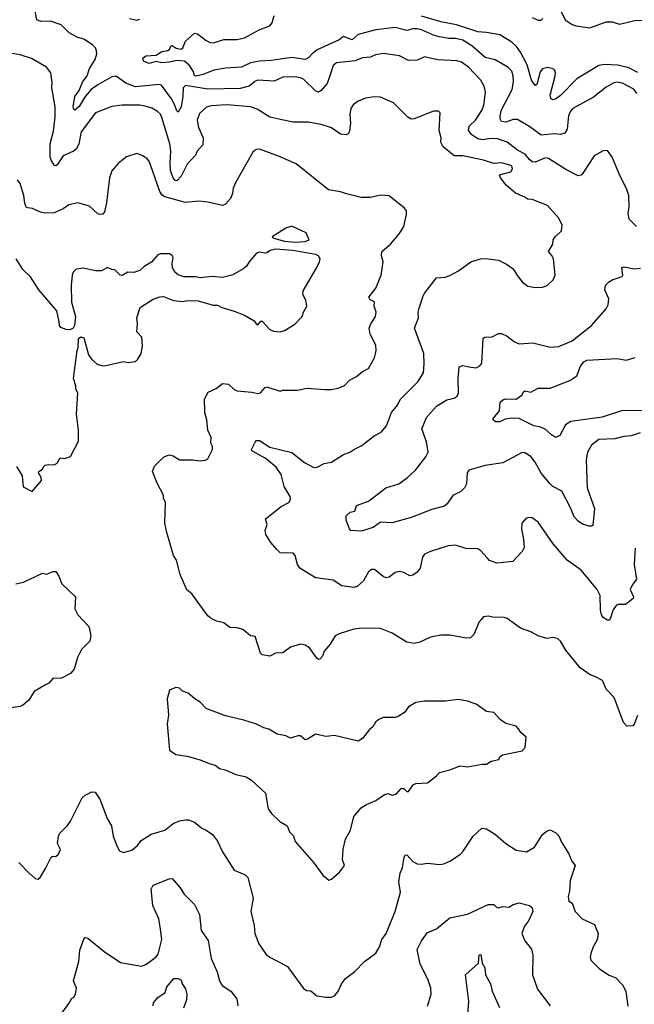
# Model space of a CAD drawing. Extents: x 1443846 to 1577407, y 839182 to 927291.
# Tile 179 of 256: x 1495391 to 1499556, y 870746 to 877416. Entities that reach past the tile are written whole.
import ezdxf

# ---------------------------------------------------------------- set-up
doc = ezdxf.new("R2010")
doc.units = 0

msp = doc.modelspace()

# ---------------------------------------------------------------- linework, layer by layer
at = {"layer": '0CON20XD'}
for points in [[(1499571.2, 876015), (1499522, 876065), (1499514.2, 876105), (1499522, 876145), (1499519.2, 876225), (1499503, 876273), (1499460, 876355), (1499406.2, 876485), (1499375, 876530), (1499345, 876526.7), (1499285, 876493.3), (1499208, 876375), (1499195, 876362), (1499175, 876357.5), (1499091.4, 876401.4), (1498975.5, 876475.5), (1498955, 876479.4), (1498885, 876450.6), (1498865, 876453.1), (1498845, 876468.6), (1498817.5, 876505), (1498765, 876531.9), (1498695, 876585.6), (1498621.5, 876611.5), (1498569.2, 876609.2), (1498525, 876602.8), (1498495, 876609.4), (1498453.9, 876635), (1498431.6, 876665), (1498436.4, 876693.6), (1498479.6, 876735), (1498525, 876805.8), (1498535.5, 876835.5), (1498547.1, 876925), (1498537.9, 876965), (1498515, 877005.6), (1498431.5, 877095), (1498385, 877127.9), (1498355, 877136.1), (1498224, 877144), (1498135, 877164.4), (1498085, 877140.5), (1498025, 877139.5), (1497965, 877170), (1497855, 877186.5), (1497802, 877178), (1497769.2, 877160.8), (1497713.8, 877156.2), (1497665, 877137.8), (1497537.2, 877122.8), (1497514.3, 877105), (1497498.1, 877048.1), (1497475, 876982.9), (1497435, 876935.7), (1497415, 876925.5), (1497395, 876932.7), (1497315, 877012.1), (1497295, 877021.5), (1497255, 877027.7), (1497175, 877026.9), (1497115, 877000), (1497004.7, 877005.3), (1496985, 876997.5), (1496945.3, 876964.7), (1496885, 876950.4), (1496665, 876944.5), (1496515, 876969.2), (1496498.8, 876955), (1496497.3, 876895), (1496485.7, 876825), (1496465, 876788.8), (1496455, 876798), (1496441.1, 876841.1), (1496419.4, 876879.4), (1496351.8, 876971.8), (1496335, 876977.1), (1496175, 876960.8), (1496110, 876985), (1496045, 877032.5), (1496015, 877028.1), (1495920, 876975), (1495875, 876942.8), (1495835, 876894.3), (1495795, 876827.4), (1495765, 876802.8), (1495756.7, 876806.7), (1495752.7, 876825), (1495765.2, 876895), (1495795, 876935.5), (1495817.1, 876992.9), (1495847.5, 877035), (1495863.8, 877085), (1495901.5, 877145), (1495913.5, 877185), (1495912.2, 877205), (1495905.7, 877225), (1495884.2, 877245), (1495825, 877284.5), (1495785, 877295.5), (1495726.4, 877326.4), (1495671.2, 877381.2), (1495600, 877405), (1495535, 877404.4), (1495507.5, 877415), (1495493.3, 877485)], [(1499055, 877481.2), (1499088.6, 877415), (1499133.9, 877383.9), (1499161.2, 877375), (1499255, 877359.6), (1499365, 877400.4), (1499405, 877400), (1499455, 877384.5), (1499559.1, 877410.9), (1499665, 877411.6), (1499735, 877402.9), (1499785, 877364.4), (1499822.1, 877357.9), (1499865, 877358.1), (1499925, 877342), (1499947.5, 877345), (1499953.3, 877355), (1499949.4, 877405), (1499954.4, 877425)], [(1496135, 877424.2), (1496185, 877411.9), (1496205, 877419.2)], [(1499572.2, 876915), (1499552.9, 876945), (1499475, 876984.5), (1499435, 876991.8), (1499413.9, 876986.1), (1499365, 876959.5), (1499278.5, 876891.5), (1499140.6, 876815), (1499123.6, 876795), (1499110.4, 876765), (1499101.8, 876675), (1499085, 876646), (1499055, 876638.6), (1499015, 876642.7), (1498925, 876633.3), (1498848.8, 876688.8), (1498765, 876738.9), (1498735, 876739.6), (1498685, 876720.5), (1498656.7, 876726.7), (1498647.1, 876745), (1498646.5, 876765), (1498656.6, 876805), (1498728.2, 876941.8), (1498738.2, 876995), (1498735.5, 877035), (1498725, 877066.2), (1498698, 877095), (1498612.6, 877142.6), (1498545, 877160), (1498455, 877238.2), (1498395, 877278), (1498345, 877289.3), (1498299.1, 877289.1), (1498235, 877298.5), (1498195, 877310), (1498115, 877346.9), (1498085, 877353.4), (1498055, 877353.9), (1498015, 877342.9), (1497935, 877362.7), (1497805, 877347.5), (1497684.4, 877315.6), (1497645, 877278.2), (1497585, 877302.7), (1497555, 877278.5), (1497407.7, 877212.3), (1497371.9, 877185), (1497350.2, 877159.8), (1497325.7, 877145.7), (1497235, 877160), (1497095, 877139.4), (1497015, 877135.3), (1496955, 877122.7), (1496895, 877094.7), (1496785, 877086.9), (1496706.9, 877073.1), (1496635, 877043.6), (1496585, 877032.5), (1496575, 877038), (1496566.8, 877066.8), (1496542, 877105), (1496507.5, 877135), (1496455, 877138.6), (1496405, 877127.1), (1496355, 877123.8), (1496315, 877131.8), (1496267.8, 877117.8), (1496230.8, 877135), (1496225.8, 877155), (1496245, 877170), (1496315, 877174.4), (1496355, 877201.2), (1496395, 877206.2), (1496405.8, 877214.2), (1496414.2, 877235.8), (1496425, 877241.2), (1496452.3, 877222.3), (1496485, 877216.7), (1496495.7, 877224.3), (1496515, 877271.2), (1496575, 877323.8), (1496595, 877319.2), (1496655, 877275.5), (1496682, 877262), (1496705, 877259.6), (1496775, 877282.1), (1496865, 877282.2), (1496915, 877292.2), (1497012.8, 877347.2), (1497087, 877373), (1497102.5, 877395), (1497115.7, 877445)], [(1499579, 877059), (1499519.9, 877089.9), (1499445, 877107.3), (1499353.1, 877113.1), (1499314.7, 877105), (1499165.5, 877015), (1499055, 876901.9), (1499021.9, 876878.1), (1499002.4, 876872.4), (1498991.1, 876881.1), (1498986.6, 876905), (1499020.8, 877035), (1499022.1, 877055), (1499014.2, 877075), (1498998.8, 877085), (1498965, 877091.8), (1498935, 877082.9), (1498918.2, 877061.8), (1498895, 876977.5), (1498885, 876968.8), (1498859.4, 877005), (1498829.2, 877109.2), (1498785.3, 877195), (1498757.4, 877235), (1498725, 877264), (1498645, 877312.3), (1498555, 877328.7), (1498495, 877332.4), (1498351.8, 877381.8), (1498245, 877401.6), (1498115, 877439.2)], [(1498865, 877431.5), (1498905, 877412.1), (1498925, 877412.2), (1498935.9, 877424.1)], [(1498559.1, 873769.1), (1498516.9, 873816.9), (1498495, 873830), (1498415, 873834.4), (1498345, 873855.8), (1498295, 873850.8), (1498175, 873814), (1498133.3, 873795), (1498120, 873775), (1498105, 873700), (1498085, 873673.8), (1498055, 873652), (1498035, 873648), (1497995, 873670.8), (1497965, 873677.5), (1497935, 873670), (1497895, 873638.8), (1497875, 873634), (1497853.4, 873643.4), (1497795, 873690), (1497775, 873690.8), (1497754.6, 873675.4), (1497720.8, 873615), (1497676.9, 873575), (1497655, 873569.2), (1497575, 873581.5), (1497515, 873618.5), (1497394.5, 873634.5), (1497290.4, 873700.4), (1497274.5, 873725), (1497256.7, 873786.7), (1497245, 873801.2), (1497155, 873802.9), (1497133.8, 873826.2), (1497093.6, 873873.6), (1497059.2, 873929.2), (1497054.1, 873955.9), (1497068.1, 873995), (1497056.7, 874035), (1497162.8, 874117.2), (1497215, 874143.8), (1497225.5, 874164.5), (1497224.3, 874185), (1497182.6, 874252.6), (1497162.1, 874335), (1497129.5, 874385), (1497054.4, 874444.4), (1496963.8, 874495), (1496960.8, 874505), (1496985.6, 874554.4), (1496995.9, 874564.1), (1497015, 874564.2), (1497085, 874520), (1497235, 874483.5), (1497322, 874415), (1497385, 874381.2), (1497405.9, 874384.1), (1497455, 874408), (1497505, 874418.8), (1497585, 874471.2), (1497627.5, 874485), (1497655, 874503.8), (1497708.7, 874531.3), (1497793.7, 874596.3), (1497839.7, 874620.3), (1497875.7, 874664.3), (1497911.4, 874755), (1497950.8, 874805), (1497968.3, 874841.7), (1498088.3, 874961.7), (1498126.6, 875023.4), (1498133.1, 875085), (1498128.6, 875155), (1498066, 875325), (1498094, 875395), (1498092, 875435), (1498097.7, 875462.3), (1498124.1, 875545.9), (1498136.7, 875565), (1498215, 875666.2), (1498275, 875672.5), (1498305, 875682.5), (1498365.7, 875714.3), (1498447.5, 875775), (1498514, 875796), (1498547.4, 875797.4), (1498635, 875785.8), (1498690.5, 875760.5), (1498735, 875728.8), (1498762.5, 875682.5), (1498798.3, 875638.3), (1498835, 875611.2), (1498885, 875602), (1498935, 875604.2), (1498965, 875614), (1499007.3, 875652.7), (1499019.2, 875685), (1499009.4, 875795), (1498998, 875818), (1498973.8, 875845), (1499003.3, 875895), (1499006.7, 875925), (1499022.3, 875947.7), (1499062.5, 875985), (1499066.1, 876023.9), (1499045, 876070), (1498966.8, 876156.8), (1498865, 876196.7), (1498835, 876198.8), (1498814.2, 876214.2), (1498751.3, 876241.3), (1498688.6, 876295), (1498649.2, 876345), (1498643.3, 876365), (1498720, 876385), (1498731.4, 876405), (1498725.8, 876425), (1498657.5, 876445), (1498605, 876441.2), (1498534.1, 876464.1), (1498395, 876492.9), (1498335, 876494), (1498261.4, 876555), (1498245.6, 876585), (1498246.5, 876615), (1498234.5, 876665), (1498240, 876785), (1498230, 876795), (1498195, 876796.2), (1498065, 876743.8), (1498045, 876742), (1498022, 876755), (1497925, 876852), (1497835, 876890), (1497795, 876892), (1497735, 876884.2), (1497685, 876864), (1497651.3, 876838.7), (1497635.8, 876815), (1497627.1, 876775), (1497632.5, 876715), (1497626.8, 876663.2), (1497618.8, 876645), (1497604.1, 876635.9), (1497565, 876640), (1497505, 876683.3), (1497435, 876705.8), (1497345, 876722.5), (1497245, 876721.4), (1497168, 876738), (1497085, 876755.6), (1497000.6, 876810.6), (1496955, 876825.5), (1496795, 876838.2), (1496687.4, 876832.6), (1496656.7, 876823.3), (1496609.4, 876780.6), (1496594.5, 876735), (1496602.2, 876685), (1496634.3, 876615), (1496632.1, 876567.9), (1496594.4, 876525.6), (1496582.3, 876497.7), (1496525, 876436.7), (1496485, 876356.2), (1496455, 876324.4), (1496445, 876326.2), (1496430, 876345), (1496414, 876394), (1496410.4, 876445), (1496415.8, 876524.2), (1496409.2, 876575), (1496355, 876754), (1496344.4, 876775), (1496325, 876794.4), (1496286.6, 876816.6), (1496240.9, 876830.9), (1496205, 876837.7), (1496085, 876835.5), (1496015, 876826.9), (1495905.5, 876784.5), (1495808, 876655), (1495791.2, 876575), (1495775, 876540), (1495755.8, 876524.2), (1495686.3, 876493.7), (1495645, 876432.9), (1495635, 876425.7), (1495627.9, 876427.9), (1495603.3, 876465), (1495597.8, 876485), (1495596.4, 876575), (1495618.9, 876661.1), (1495631.6, 876755), (1495632, 876825), (1495608.1, 876955), (1495610.3, 876990.3), (1495602.5, 877055), (1495573.6, 877093.6), (1495471.7, 877151.7), (1495395, 877177.1), (1495325, 877188.1)], [(1499577.3, 872702.7), (1499555.9, 872644.1), (1499545, 872632.5), (1499505, 872630), (1499482.5, 872655), (1499420, 872825), (1499365, 872880), (1499339.7, 872939.7), (1499293.3, 872965), (1499257.3, 872977.3), (1499188.8, 873025), (1499091.2, 873145), (1499056.7, 873205), (1499035, 873223.8), (1499005, 873231.2), (1498965, 873223.8), (1498908.3, 873238.3), (1498855, 873268), (1498784.3, 873294.3), (1498695, 873360), (1498675, 873366.2), (1498597.7, 873367.7), (1498565, 873375.8), (1498535, 873371.2), (1498503.9, 873336.1), (1498468.8, 873251.2), (1498445, 873228.8), (1498416.1, 873226.1), (1498305, 873245.7), (1498245, 873247.1), (1498175, 873232.9), (1498102.1, 873197.9), (1498065, 873189.2), (1498015, 873199.2), (1497915, 873260), (1497835, 873290.8), (1497714.1, 873294.1), (1497655, 873285.8), (1497555, 873256), (1497527.7, 873242.3), (1497494.1, 873185.9), (1497455, 873137.5), (1497442, 873105), (1497425, 873083.3), (1497415, 873081.2), (1497405, 873090), (1497355, 873160), (1497325, 873178.8), (1497295, 873186.2), (1497226.1, 873163.9), (1497175, 873127.5), (1497125, 873123.3), (1497085, 873103.8), (1497035, 873112), (1497022, 873125), (1496986.4, 873236.4), (1496955, 873242.5), (1496903.9, 873283.9), (1496865, 873296.2), (1496815, 873298.8), (1496775, 873330), (1496725, 873340), (1496689.5, 873359.5), (1496665, 873377.5), (1496557.3, 873527.3), (1496524.4, 873554.4), (1496477.7, 873657.7), (1496453.3, 873753.3), (1496433.3, 873785), (1496387.5, 873942.5), (1496373.8, 874005), (1496379.2, 874145), (1496366.2, 874175), (1496366, 874195), (1496322.5, 874275), (1496290, 874355), (1496305, 874390), (1496347, 874433), (1496373, 874457), (1496405, 874467.5), (1496430.7, 874460.7), (1496475, 874433.3), (1496563.6, 874433.6), (1496615, 874426.7), (1496649.3, 874430.7), (1496665, 874440), (1496696.7, 874505), (1496696.7, 874525), (1496687, 874547), (1496688, 874585), (1496665.8, 874635.8), (1496659.2, 874705), (1496646, 874755), (1496643.8, 874845), (1496668.3, 874891.7), (1496722.3, 874917.7), (1496765, 874950), (1496805, 874946.7), (1496845, 874911.2), (1496865, 874901.4), (1496965, 874892.3), (1497005, 874882.2), (1497022.7, 874887.3), (1497055, 874924.2), (1497065, 874927.5), (1497155, 874900), (1497175, 874906.7), (1497273.6, 874906.4), (1497338.7, 874918.7), (1497459.7, 874910.3), (1497505, 874911.4), (1497555, 874922.3), (1497592.1, 874937.9), (1497625.9, 874974.1), (1497672.3, 874997.7), (1497715, 875033.3), (1497755, 875052.5), (1497796.2, 875125), (1497807.5, 875175), (1497805, 875210), (1497766.1, 875286.1), (1497760, 875325), (1497770, 875355), (1497802.5, 875405), (1497806.2, 875435), (1497792.5, 875475), (1497796.2, 875505), (1497765, 875518.8), (1497758, 875535), (1497805, 875596.7), (1497841.4, 875685), (1497853.1, 875775), (1497842.5, 875815), (1497846.2, 875845), (1497904, 875895), (1497965, 875966.7), (1497993.3, 876015), (1498012.5, 876095), (1498011.7, 876121.7), (1497999.3, 876139.3), (1497895, 876223.3), (1497835, 876226.7), (1497765, 876211.2), (1497705, 876211.2), (1497605.7, 876235.7), (1497565, 876249.2), (1497483.2, 876263.2), (1497265, 876440), (1497145, 876491.9), (1497015, 876537.5), (1496994.2, 876535.8), (1496971.7, 876518.3), (1496856, 876315), (1496838, 876275), (1496832.3, 876237.7), (1496818.8, 876205), (1496785, 876166.7), (1496765, 876156.2), (1496665, 876179.2), (1496605, 876185.6), (1496515, 876178.2), (1496374.8, 876214.8), (1496357.2, 876227.2), (1496341.7, 876251.7), (1496292.5, 876387.5), (1496267.6, 876457.6), (1496255, 876473.8), (1496225, 876493.8), (1496185, 876510), (1496115, 876486), (1496058.3, 876441.7), (1496015, 876392.5), (1495998.5, 876345), (1495978.1, 876175), (1495965.3, 876115), (1495955, 876098.8), (1495935, 876095.3), (1495921.3, 876101.3), (1495865, 876153.1), (1495785, 876175.7), (1495725, 876161.2), (1495686.2, 876135), (1495625, 876106.2), (1495564.6, 876104.6), (1495532.3, 876112.3), (1495477.3, 876137.3), (1495445, 876140), (1495435, 876146.7), (1495425, 876172.5), (1495419.6, 876225), (1495395, 876306.2), (1495375, 876330)], [(1497255, 875908.5), (1497325, 875913.5), (1497352.5, 875925), (1497331.2, 875971.2), (1497235, 876015.8), (1497195, 876004), (1497102.5, 875945), (1497112.5, 875935), (1497185, 875916.4), (1497255, 875908.5)], [(1495475, 874220), (1495538.8, 874295), (1495536.2, 874315), (1495517.5, 874345), (1495520, 874355), (1495545, 874370), (1495550, 874385), (1495563, 874397), (1495585, 874402.5), (1495625, 874400), (1495645, 874412.5), (1495665, 874447.5), (1495695, 874442.5), (1495735, 874457.5), (1495789.3, 874560.7), (1495788.8, 874635), (1495775.8, 874745), (1495785.8, 874885), (1495771.2, 874915), (1495771.2, 874935), (1495756, 874985), (1495780, 875175), (1495787.5, 875195), (1495790, 875255), (1495805, 875267.5), (1495825, 875260), (1495858, 875145), (1495876.7, 875115), (1495915, 875081.2), (1495955, 875070.8), (1495975, 875072), (1496095, 875100), (1496125, 875093.3), (1496175, 875100), (1496192.5, 875115), (1496213.3, 875155), (1496223.8, 875205), (1496218.8, 875265), (1496185, 875300), (1496188.8, 875355), (1496183.9, 875396.1), (1496207.5, 875465), (1496295, 875522.5), (1496340.7, 875539.3), (1496365, 875540), (1496432.3, 875512.3), (1496495, 875506.2), (1496525.9, 875514.1), (1496600.7, 875510.7), (1496701.7, 875481.7), (1496731.7, 875481.7), (1496760, 875465), (1496845, 875441.2), (1496913.9, 875413.9), (1496980, 875375), (1496992.5, 875355), (1497005, 875347.5), (1497025, 875372.5), (1497035, 875373.3), (1497085, 875317.5), (1497110, 875305), (1497155, 875300), (1497185, 875310), (1497255, 875353.8), (1497306, 875405), (1497313.8, 875435), (1497336, 875475), (1497330, 875515), (1497309.2, 875555), (1497311.7, 875578.3), (1497405, 875737.5), (1497423.3, 875775), (1497426.2, 875795), (1497416.2, 875815), (1497396.7, 875825), (1497242.8, 875852.8), (1497125, 875860.6), (1497088.1, 875851.9), (1497065, 875836.7), (1497053, 875833), (1497015, 875841.4), (1496996.7, 875835), (1496946.2, 875775), (1496928.8, 875745), (1496910.3, 875729.7), (1496835, 875687.5), (1496765, 875670), (1496695, 875676.2), (1496615, 875666.2), (1496585, 875673.3), (1496503.9, 875673.9), (1496465, 875686.7), (1496443.6, 875703.6), (1496426.7, 875735), (1496423.3, 875765), (1496430, 875805), (1496425, 875817.5), (1496405, 875830), (1496345, 875830), (1496326.4, 875823.6), (1496285, 875772.5), (1496235, 875743.3), (1496205, 875716.7), (1496163.6, 875703.6), (1496123.6, 875706.4), (1496085, 875682), (1496072.5, 875685), (1496035, 875720), (1496015, 875722.5), (1495985, 875737.5), (1495945, 875713.8), (1495905, 875713.8), (1495821.7, 875731.7), (1495773.6, 875726.4), (1495753.9, 875706.1), (1495746.7, 875685), (1495738.8, 875615), (1495742.3, 875502.3), (1495770, 875405), (1495762.5, 875345), (1495753, 875327), (1495730, 875315), (1495705, 875317.5), (1495670.7, 875330.7), (1495661.2, 875345), (1495658, 875368), (1495643.6, 875443.6), (1495521.2, 875585), (1495464.1, 875674.1), (1495413.2, 875723.2), (1495366.4, 875796.4)], [(1499595, 874617.1), (1499535, 874596.4), (1499485, 874592.2), (1499425, 874575.7), (1499315, 874572), (1499265, 874533.3), (1499240, 874485), (1499230, 874435), (1499235.6, 874245), (1499285.7, 874105), (1499275, 873990), (1499266.4, 873983.6), (1499250, 873985), (1499205, 873998.8), (1499175, 874018), (1499147.6, 874047.6), (1499125.5, 874105), (1499065, 874220.8), (1499005, 874253.5), (1498982.6, 874272.6), (1498925, 874344.3), (1498885, 874418), (1498855, 874456.2), (1498815, 874481.2), (1498795, 874483.8), (1498665.7, 874414.3), (1498545, 874395.8), (1498433.8, 874365), (1498423.4, 874346.6), (1498418, 874272), (1498406.2, 874243.8), (1498379.7, 874220.3), (1498327.3, 874192.7), (1498288.8, 874135), (1498269.1, 874120.9), (1498185, 874096.7), (1498045, 874043.5), (1497915, 874008.1), (1497835, 874011.2), (1497786.2, 873976.2), (1497705, 873950), (1497635, 873956.2), (1497625.7, 873965.7), (1497603.5, 874025), (1497604.3, 874055.7), (1497630.3, 874079.7), (1497663, 874087), (1497672.5, 874125), (1497755, 874154.3), (1497872.5, 874245), (1497959.2, 874270.8), (1498020, 874315), (1498072.2, 874365), (1498142.5, 874455), (1498158.5, 874485), (1498148.9, 874555), (1498115.3, 874645), (1498148.4, 874721.6), (1498215, 874797.3), (1498285, 874841.2), (1498335, 874851.1), (1498356, 874865), (1498364.4, 874885.6), (1498363.3, 874985), (1498370, 875065), (1498395, 875073.8), (1498435, 875064), (1498485, 875056.2), (1498509.5, 875070.5), (1498521.7, 875088.3), (1498530.9, 875259.1), (1498544.1, 875265.9), (1498592.3, 875267.7), (1498635, 875290), (1498655, 875290), (1498695, 875271.4), (1498745, 875232.9), (1498775, 875220), (1498867.3, 875227.3), (1498985, 875197.5), (1499045, 875201.4), (1499135, 875239.2), (1499267, 875343), (1499365, 875456.7), (1499378, 875485), (1499383.3, 875525), (1499356.7, 875585), (1499361.2, 875615), (1499381.7, 875638.3), (1499405.8, 875654.2), (1499473.9, 875676.1), (1499478, 875685), (1499472.3, 875737.7), (1499487.7, 875742.3), (1499555, 875728.2), (1499597.3, 875732.7)], [(1499613.8, 874766.2), (1499475, 874767.8), (1499337.4, 874722.6), (1499126.9, 874693.1), (1499089.5, 874670.5), (1499051.3, 874598.7), (1499025, 874585.8), (1498995, 874602.9), (1498951.8, 874641.8), (1498915, 874656.9), (1498875, 874663.6), (1498775, 874713.3), (1498725, 874717.3), (1498680.7, 874709.3), (1498645, 874690.9), (1498615, 874692.2), (1498599.6, 874705), (1498600.4, 874715), (1498642.2, 874765), (1498648.1, 874825), (1498665, 874841.5), (1498685, 874847.5), (1498755, 874845.7), (1498795.8, 874874.2), (1498805.4, 874894.6), (1498815, 874900.5), (1498855, 874892.9), (1498905, 874919.4), (1498985, 874918.9), (1499118.1, 874971.9), (1499166.7, 875003.3), (1499191.7, 875068.3), (1499215, 875098.8), (1499235, 875110), (1499439.8, 875120.2), (1499501.9, 875108.1), (1499563, 875127)], [(1495369.5, 874389.5), (1495407.5, 874325), (1495415, 874250), (1495475, 874220)], [(1499561.2, 873835), (1499555.9, 873725.9), (1499572, 873625), (1499541.2, 873585), (1499528.8, 873555), (1499550, 873505), (1499548.8, 873495), (1499496.2, 873453.8), (1499446.9, 873453.1), (1499433, 873447), (1499413, 873417), (1499392.3, 873357.7), (1499385, 873347.5), (1499375, 873346.7), (1499346.1, 873366.1), (1499333.8, 873385), (1499326.1, 873416.1), (1499324.4, 873515), (1499305.5, 873555), (1499195, 873687.1), (1499102, 873755), (1499005.7, 873865.7), (1498905, 874011.2), (1498865, 874041.2), (1498845, 874043.8), (1498822.3, 874037.7), (1498794.1, 874005.9), (1498791.2, 873965), (1498805.9, 873895.9), (1498809.3, 873840.7), (1498796.4, 873813.6), (1498733.9, 873746.1), (1498625, 873734.3), (1498575, 873753.1), (1498559.1, 873769.1)], [(1495365, 873592.9), (1495416.7, 873605), (1495545, 873666), (1495575, 873660), (1495615, 873676.7), (1495635, 873677.5), (1495656.7, 873645), (1495676.7, 873595), (1495768.8, 873505), (1495764.2, 873424.2), (1495783.8, 873385), (1495860, 873305), (1495872.5, 873245), (1495866.7, 873205), (1495810.3, 873149.7), (1495782.5, 873095), (1495760, 873015), (1495735, 872987.5), (1495675, 872953.8), (1495615, 872953.3), (1495588.1, 872921.9), (1495565, 872910), (1495488.8, 872865), (1495452, 872805), (1495409.7, 872770.3), (1495395, 872763.1), (1495315, 872752)], [(1497485, 871586.7), (1497505, 871592.5), (1497559.3, 871640.7), (1497592.5, 871685), (1497578.8, 871725), (1497582.7, 871797.3), (1497599.2, 871865), (1497632, 871925), (1497655, 872017.5), (1497704.2, 872075.8), (1497740.5, 872099.5), (1497805, 872126.7), (1497864.1, 872165.9), (1497885, 872173.3), (1497915, 872161.2), (1497945, 872171.2), (1497975, 872206.7), (1497995, 872206.7), (1498015, 872187.5), (1498025, 872187.5), (1498058.1, 872231.9), (1498075, 872240.8), (1498155, 872246.7), (1498216.4, 872293.6), (1498235, 872316.7), (1498305, 872333.8), (1498375, 872362), (1498425, 872353.8), (1498525, 872373.3), (1498555, 872373.3), (1498585, 872393.3), (1498637.5, 872405), (1498647.5, 872425), (1498662.5, 872435), (1498795, 872463.3), (1498817.5, 872485), (1498822.5, 872555), (1498786.1, 872586.1), (1498771.7, 872611.7), (1498755, 872629.2), (1498685, 872646.7), (1498647.5, 872675), (1498605, 872723.3), (1498555, 872728.8), (1498485, 872778.8), (1498425, 872800), (1498365, 872810), (1498275, 872798.8), (1498135, 872798.8), (1498075, 872790), (1498025, 872761.2), (1497997.7, 872722.3), (1497955.9, 872694.1), (1497935, 872688.8), (1497855, 872689.2), (1497824.2, 872675.8), (1497802.3, 872657.7), (1497783.3, 872625), (1497762.3, 872607.7), (1497713.9, 872546.1), (1497685, 872528.8), (1497525, 872566.2), (1497465, 872558.8), (1497395, 872576.2), (1497345, 872543.8), (1497325, 872537.5), (1497295, 872563.3), (1497275, 872563.3), (1497225, 872547.5), (1497193.9, 872563.9), (1497136.1, 872576.1), (1497079.5, 872609.5), (1497045, 872618.8), (1496995, 872643.8), (1496909.3, 872669.3), (1496785, 872698.8), (1496655, 872750), (1496615, 872792.5), (1496577.5, 872815), (1496533, 872853), (1496495, 872867.5), (1496475, 872886.7), (1496448.3, 872891.7), (1496407, 872873), (1496391.2, 872815), (1496398.8, 872705), (1496390.8, 872645), (1496406.1, 872466.1), (1496448.3, 872438.3), (1496525, 872426.2), (1496615, 872402.5), (1496675.9, 872375.9), (1496715, 872366.2), (1496745, 872343.8), (1496783.9, 872333.9), (1496855, 872301.2), (1496925, 872286.7), (1496962.5, 872265), (1497056.7, 872176.7), (1497075, 872070), (1497097.3, 872037.3), (1497153, 871983), (1497204.3, 871954.3), (1497220, 871915), (1497245.7, 871885.7), (1497257.7, 871847.7), (1497385, 871703.3), (1497445, 871620), (1497485, 871586.7)], [(1495385, 871705.8), (1495454.5, 871634.5), (1495495, 871596.7), (1495516.1, 871593.9), (1495530, 871605), (1495566.7, 871665), (1495605, 871742.5), (1495615, 871750), (1495635, 871747.5), (1495655, 871762.5), (1495666.7, 871795), (1495646.7, 871835), (1495654.3, 871885), (1495664, 871905), (1495713.9, 871956.1), (1495734.1, 871985.9), (1495815, 872143.3), (1495835, 872163.3), (1495880, 872185), (1495903, 872183), (1495933.3, 872135), (1495984.2, 872004.2), (1496013.3, 871955), (1496024, 871885), (1496048.3, 871818.3), (1496067.5, 871785), (1496093.6, 871773.6), (1496150.7, 871789.3), (1496189.7, 871820.3), (1496215, 871856.2), (1496283, 871897), (1496375, 871924.2), (1496430.3, 871969.7), (1496475, 871988), (1496515, 871996.2), (1496535, 871996.2), (1496575, 871980), (1496625, 871938.8), (1496655.7, 871925.7), (1496697.5, 871895), (1496730.5, 871850.5), (1496765, 871777.5), (1496843.8, 871655), (1496914.6, 871624.6), (1496937.5, 871605), (1496973.1, 871465), (1496958, 871375), (1496979.3, 871279.3), (1496983.9, 871226.1), (1497011.2, 871155), (1497062.3, 871082.3), (1497085, 871063.8), (1497205, 871001.2), (1497315, 870853.3), (1497335, 870840), (1497365, 870836.7), (1497405, 870803.3), (1497465, 870793.3), (1497505, 870793.3), (1497525, 870803.3), (1497548.3, 870831.7), (1497571.2, 870885), (1497598.9, 870921.1), (1497661.2, 870968.8), (1497726.7, 871035), (1497805, 871091.2), (1497830, 871135), (1497844.3, 871185), (1497873.8, 871225), (1497935.4, 871374.6), (1497971.4, 871505), (1497961.2, 871575), (1497970, 871635), (1497985, 871670), (1497997, 871743), (1498005, 871757.5), (1498017.5, 871755), (1498055, 871712), (1498085, 871696), (1498115, 871694), (1498155, 871702), (1498235, 871692), (1498265, 871698), (1498305.7, 871714.3), (1498377.7, 871762.3), (1498397.3, 871782.7), (1498463.8, 871885), (1498522.3, 871937.7), (1498555, 871934), (1498615.8, 871895.8), (1498685.6, 871835.6), (1498755, 871790), (1498825, 871778.8), (1498879.7, 871810.3), (1498933.3, 871895), (1498965, 871920), (1498985, 871926.7), (1498995, 871923.3), (1499025, 871908), (1499045, 871886.2), (1499062, 871845), (1499113.3, 871765), (1499132.5, 871715), (1499156, 871685), (1499122, 871585), (1499117.7, 871512.3), (1499107.5, 871475), (1499112.5, 871445), (1499135, 871430), (1499154.2, 871374.2), (1499203.3, 871325), (1499285.7, 871285.7), (1499312, 871225), (1499305, 871182.5), (1499276.7, 871135), (1499260.7, 871089.3), (1499257.5, 871065), (1499262.5, 871045), (1499320, 870985), (1499385, 870944), (1499430, 870925), (1499475, 870876.7), (1499498, 870835), (1499512.3, 870732.3)], [(1495677.5, 870685), (1495730.7, 870759.3), (1495742.5, 870785), (1495757.5, 870795), (1495768.8, 870815), (1495775.7, 870855), (1495756, 870905), (1495790.8, 871035), (1495797.7, 871112.3), (1495825, 871186.7), (1495835, 871197.5), (1495853.6, 871193.6), (1495962.7, 871102.7), (1496075, 871028.8), (1496215.9, 871004.1), (1496246.7, 871015), (1496314.3, 871065.7), (1496328.6, 871085), (1496354.7, 871185.3), (1496344.7, 871254.7), (1496333.3, 871325), (1496294, 871415), (1496282.3, 871525), (1496295, 871551.9), (1496404.2, 871595.8), (1496425, 871597.8), (1496479.2, 871535), (1496505, 871491.2), (1496575, 871421.2), (1496608.9, 871355), (1496621.1, 871245), (1496667.4, 871177.4), (1496689.4, 871055), (1496729.2, 870965), (1496744.2, 870905), (1496762.4, 870872.4), (1496822, 870835), (1496862.1, 870782.1), (1496870, 870735)], [(1498155, 870732.5), (1498178.8, 870815), (1498177.5, 870855), (1498156.9, 870915), (1498105, 871016.7), (1498085, 871116.7), (1498114.6, 871175), (1498155, 871232.9), (1498215, 871255.8), (1498305, 871330.8), (1498425, 871356.9), (1498565, 871420.8), (1498605, 871421.2), (1498625, 871402), (1498635, 871400), (1498665, 871407.5), (1498705, 871402.5), (1498735, 871420.6), (1498775, 871432.2), (1498845, 871415.3), (1498865, 871400), (1498868.4, 871375), (1498838.2, 871311.8), (1498812.7, 871275), (1498794, 871225), (1498813.8, 871175), (1498858.3, 871118.3), (1498868.7, 871078.7), (1498865.5, 870945), (1498899.2, 870849.2), (1498985, 870735.8)], [(1498425.4, 870645.4), (1498435.5, 870765), (1498412, 870945), (1498501.1, 871025), (1498505, 871080), (1498515, 871083.3), (1498525.6, 871025), (1498542.8, 870992.8), (1498548.2, 870945), (1498581.5, 870885), (1498592.5, 870835), (1498642, 870725)], [(1496295.7, 870735.7), (1496297, 870755), (1496327.5, 870792.5), (1496375.9, 870825), (1496387.7, 870865), (1496435, 870920), (1496465, 870920.8), (1496485, 870910), (1496492.7, 870885), (1496515, 870851.1), (1496522.8, 870815), (1496520.4, 870775), (1496501.4, 870718.6)]]:
    msp.add_lwpolyline(points, dxfattribs=at)

doc.saveas('drawing.dxf')
